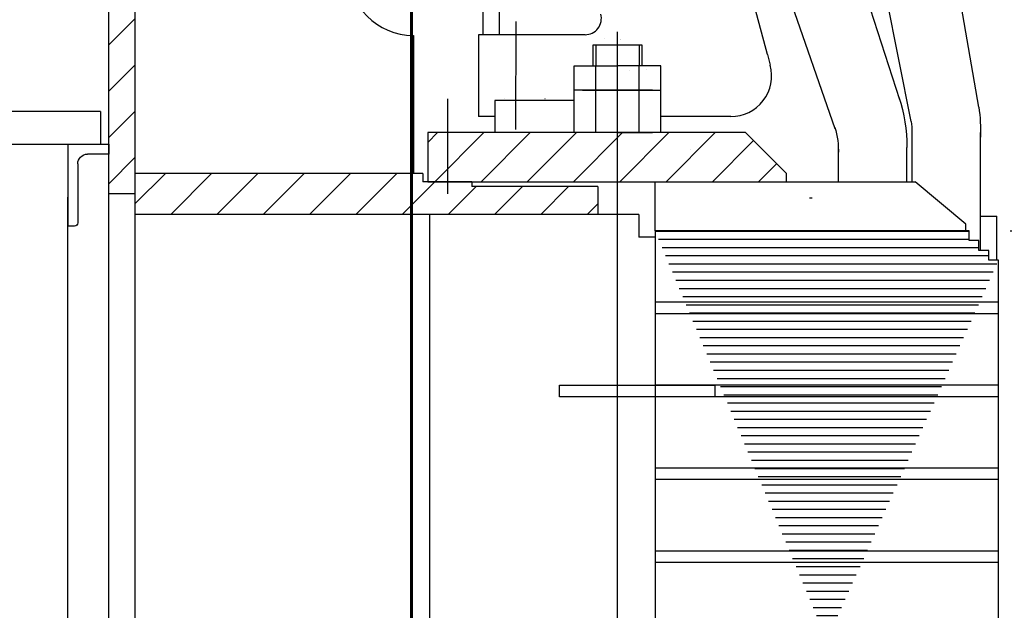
# Model space of a CAD drawing. Header units: millimetres. Extents: x 452087 to 582075, y 10891 to 81641.
# Tile 218 of 256: x 546093 to 546695, y 44787 to 45147. Entities that reach past the tile are written whole.
import ezdxf

# ---------------------------------------------------------------- set-up
doc = ezdxf.new("R2010")
doc.units = ezdxf.units.MM
for name, pattern in [('K5LT_AUXILIARY', [0]), ('K5LT_AXLED', [19.5, 15, -1.5, 1.5, -1.5]), ('K5LT_BASIC', [0]), ('K5LT_THIN', [0]), ('K5LT_THIN_INCLUDED_TO_HATCHING', [0])]:
    doc.linetypes.add(name, pattern=pattern)
for name, color, linetype, true_color in [('C', 4, 'Continuous', 0x00ffff), ('G', 3, 'Continuous', 0x00ff00), ('OSI', 2, 'Continuous', 0xffff00), ('R', 1, 'Continuous', 0xff0000)]:
    doc.layers.add(name, color=color, linetype=linetype, true_color=true_color)
doc.layers.add('ГТО-2_Бетон_060', color=3, linetype='Continuous', lineweight=60)
doc.layers.add('ГТО-2_Штриховка', color=252, linetype='Continuous', lineweight=18)
doc.layers.add('Системный слой', color=7, linetype='Continuous')
pattern_1 = [(45, (-1053.15, 4503.286), (-14.14214, 14.14214), [])]

# ---------------------------------------------------------------- blocks, each defined once
blk = doc.blocks.new('U11')
at = {"layer": 'C', "linetype": 'K5LT_BASIC'}
for p, q in [((281.16, 340.018), (271.66, 340.018)), ((271.66, 340.018), (271.66, 339.318)), ((281.16, 339.318), (281.16, 340.018)), ((271.66, 339.318), (281.16, 339.318))]:
    blk.add_line(p, q, dxfattribs=at)
blk = doc.blocks.new('U66')
at = {"layer": 'G', "linetype": 'K5LT_BASIC'}
for p, q in [((311.215, 354.741), (308.715, 354.741)), ((308.715, 354.741), (308.715, 354.141)), ((311.215, 354.741), (311.215, 349.741)), ((308.715, 354.141), (310.015, 354.141)), ((310.615, 353.541), (310.615, 349.941)), ((310.815, 349.741), (311.215, 349.741))]:
    blk.add_line(p, q, dxfattribs=at)
for centre, radius, start, end in [((310.015, 353.541), 0.6, 0, 90), ((310.815, 349.941), 0.2, 180, 270)]:
    blk.add_arc(centre, radius, start, end, dxfattribs=at)
blk = doc.blocks.new('U298')
at = {"layer": 'G', "linetype": 'K5LT_BASIC'}
for p, q in [((276.115, 359.541), (276.115, 360.791)), ((276.115, 360.791), (279.115, 360.791)), ((279.115, 360.791), (279.115, 359.541)), ((274.969, 358.041), (274.969, 359.541)), ((274.969, 359.541), (277.615, 359.541)), ((276.292, 358.041), (276.292, 359.541)), ((280.261, 359.541), (277.615, 359.541)), ((278.938, 358.041), (278.938, 359.541)), ((280.261, 358.041), (280.261, 359.541)), ((275.818, 359.298), (275.817, 359.298)), ((274.969, 355.458), (274.969, 358.041)), ((277.615, 358.041), (274.969, 358.041)), ((275.469, 358.041), (277.615, 358.041)), ((276.292, 355.458), (276.292, 358.041)), ((279.761, 358.041), (277.615, 358.041)), ((277.615, 358.041), (280.261, 358.041)), ((278.938, 355.458), (278.938, 358.041)), ((280.261, 355.458), (280.261, 358.041)), ((277.615, 355.458), (275.469, 355.458)), ((277.615, 355.458), (279.761, 355.458)), ((278.319, 355.458), (278.319, 355.457))]:
    blk.add_line(p, q, dxfattribs=at)
for centre, radius, start, end in [((275.819, 357.829), 1.469, 90.02842, 90.04924), ((276.674, 358.884), 0.406, 61.04759, 61.04762)]:
    blk.add_arc(centre, radius, start, end, dxfattribs=at)
at = {"layer": 'OSI', "linetype": 'K5LT_AXLED'}
for p, q in [((278.424, 361.196), (278.423, 361.196)), ((278.436, 361.196), (278.435, 361.196)), ((277.433, 361.166), (277.433, 361.166)), ((277.445, 361.166), (277.445, 361.166))]:
    blk.add_line(p, q, dxfattribs=at)
at = {"layer": 'R', "linetype": 'K5LT_THIN'}
for p, q in [((276.295, 360.791), (276.295, 359.541)), ((278.935, 360.791), (278.935, 359.541))]:
    blk.add_line(p, q, dxfattribs=at)
blk = doc.blocks.new('U313')
at = {"layer": 'G', "linetype": 'K5LT_BASIC'}
for p, q in [((262.417, 369.975), (262.783, 371.81)), ((259.652, 356.141), (261.944, 367.607))]:
    blk.add_line(p, q, dxfattribs=at)
for centre, radius, start, end in [((256.9, 372.986), 6, 348.69792, 352.35199), ((266.322, 355.458), 6.705, 174.15063, 180), ((266.322, 355.458), 6.71, 177.89947, 182.10053)]:
    blk.add_arc(centre, radius, start, end, dxfattribs=at)
blk = doc.blocks.new('U314')
at = {"layer": 'G', "linetype": 'K5LT_BASIC'}
for p, q in [((264.318, 369.631), (264.957, 371.597)), ((264.171, 369.176), (264.171, 369.178)), ((263.531, 367.208), (260.371, 357.487))]:
    blk.add_line(p, q, dxfattribs=at)
for centre, radius, start, end in [((261.153, 372.833), 4, 341.99416, 350.71007), ((269.622, 354.553), 9.705, 161.58875, 180)]:
    blk.add_arc(centre, radius, start, end, dxfattribs=at)
blk = doc.blocks.new('U315')
at = {"layer": 'G', "linetype": 'K5LT_BASIC'}
for p, q in [((268.828, 368.656), (269.729, 371.241)), ((264.308, 355.693), (268.733, 368.385))]:
    blk.add_line(p, q, dxfattribs=at)
for centre, radius, start, end in [((264.043, 373.157), 6, 341.37036, 349.66564), ((268.822, 354.35), 4.71, 162.39806, 182.52421)]:
    blk.add_arc(centre, radius, start, end, dxfattribs=at)
blk = doc.blocks.new('U318')
at = {"layer": 'G', "linetype": 'K5LT_BASIC'}
for p, q in [((266.958, 388.546), (264.258, 388.546)), ((266.958, 388.546), (264.272, 388.546)), ((266.865, 388.306), (266.865, 388.306)), ((266.865, 388.306), (266.865, 388.306)), ((268.44, 388.347), (267.392, 388.346))]:
    blk.add_line(p, q, dxfattribs=at)
for centre, radius, start, end in [((263.925, 388.046), 0.3, 89.99953, 174.42955), ((263.925, 388.546), 0.2, 269.99953, 330), ((264.272, 388.346), 0.2, 90, 150), ((266.958, 388.246), 0.3, 41.81031, 90), ((267.405, 388.646), 0.3, 221.81031, 270)]:
    blk.add_arc(centre, radius, start, end, dxfattribs=at)
blk = doc.blocks.new('U317')
at = {"layer": 'G', "linetype": 'K5LT_BASIC'}
for p, q in [((263.422, 387.883), (263.181, 387.883)), ((264.362, 387.083), (264.362, 387.084)), ((264.362, 387.084), (264.362, 387.083)), ((267.602, 387.203), (267.602, 387.044)), ((263.976, 386.843), (262.946, 386.843)), ((266.936, 386.643), (264.322, 386.643)), ((267.402, 386.883), (267.302, 386.883)), ((261.129, 386.011), (261.126, 385.365)), ((261.183, 386.182), (261.334, 386.346)), ((262.622, 386.031), (262.625, 385.389)), ((263.475, 386.084), (263.475, 386.084)), ((260.766, 384.846), (260.669, 383.871)), ((262.992, 384.866), (263.088, 383.891)), ((260.669, 383.871), (260.85, 383.013)), ((263.088, 383.891), (262.951, 383.186)), ((264.69, 382.955), (264.69, 382.954))]:
    blk.add_line(p, q, dxfattribs=at)
for centre, radius, start, end in [((263.181, 386.083), 1.8, 90, 166.33255), ((263.419, 388.092), 0.209, 270.98021, 355.36884), ((267.802, 387.203), 0.2, 90, 180), ((261.141, 386.58), 0.3, 317.48955, 346.33255), ((262.764, 386.431), 0.3, 142.5253, 222.51045), ((262.993, 386.255), 0.589, 87.98743, 142.5253), ((263.976, 386.643), 0.2, 30, 90), ((264.322, 386.843), 0.2, 210, 270), ((266.936, 386.843), 0.2, 270, 336.42182), ((267.302, 386.683), 0.2, 90, 156.42182), ((267.398, 387.093), 0.21, 271.12675, 346.66496), ((261.429, 386.01), 0.3, 145.00798, 179.72112), ((262.322, 386.03), 0.3, 0.27888, 34.99202), ((260.826, 385.367), 0.3, 293.48579, 359.72112), ((262.925, 385.39), 0.3, 180.27888, 247.28287), ((261.065, 384.817), 0.3, 113.48579, 174.30445), ((262.693, 384.837), 0.3, 5.66421, 67.28287)]:
    blk.add_arc(centre, radius, start, end, dxfattribs=at)
at = {"layer": 'Системный слой'}
blk.add_blockref('U318', (0, 0), dxfattribs=at)
blk = doc.blocks.new('U316')
at = {"layer": 'G', "linetype": 'K5LT_BASIC'}
for p, q in [((267.802, 387.403), (268.192, 387.403)), ((268.859, 386.511), (268.848, 386.499)), ((270.068, 386.516), (270.059, 386.525)), ((268.742, 386.226), (268.746, 385.618)), ((270.172, 386.248), (270.175, 385.628)), ((268.395, 384.992), (268.313, 384.165)), ((270.547, 384.993), (270.629, 384.182)), ((270.551, 384.956), (270.563, 384.956)), ((268.316, 384.061), (268.458, 383.188)), ((270.622, 384.061), (270.553, 383.566))]:
    blk.add_line(p, q, dxfattribs=at)
for centre, radius, start, end in [((268.27, 386.655), 1.7, 2.59535, 84.24188), ((268.192, 386.653), 0.75, 7.79698, 90), ((269.142, 386.229), 0.4, 137.38627, 180.34283), ((268.638, 386.715), 0.3, 317.38627, 7.79698), ((270.381, 386.79), 0.416, 187.97997, 219.53937), ((269.772, 386.247), 0.4, 0.27884, 42.35919), ((268.793, 384.952), 0.4, 123.99734, 174.30896), ((268.346, 385.616), 0.4, 303.99734, 0.34283), ((270.575, 385.63), 0.4, 180.27884, 237.85569), ((270.149, 384.953), 0.4, 5.73072, 57.85569), ((268.711, 384.125), 0.4, 174.30896, 189.26909), ((270.231, 384.142), 0.4, 348.19429, 5.73072)]:
    blk.add_arc(centre, radius, start, end, dxfattribs=at)
at = {"layer": 'Системный слой'}
blk.add_blockref('U317', (0, 0), dxfattribs=at)
blk = doc.blocks.new('U319')
at = {"layer": 'R', "linetype": 'K5LT_THIN_INCLUDED_TO_HATCHING'}
for centre in [(262.366, 369.754), (262.161, 368.871), (262.263, 369.313), (262.059, 368.43), (261.957, 367.988)]:
    blk.add_arc(centre, 0.227, 256.96925, 76.96925, dxfattribs=at)
blk = doc.blocks.new('U312')
at = {"layer": 'G', "linetype": 'K5LT_BASIC'}
for p, q in [((270.54, 381.823), (270.553, 383.566)), ((260.845, 383.04), (260.887, 382.885)), ((264.404, 383.187), (262.921, 383.186)), ((268.458, 383.188), (264.302, 383.187)), ((263.373, 382.632), (263.373, 382.632)), ((270.54, 381.823), (270.593, 380.068)), ((270.593, 379.09), (270.593, 380.068)), ((270.593, 372.189), (270.593, 379.609)), ((257.424, 378.125), (257.402, 377.461)), ((257.402, 372.186), (257.402, 377.858)), ((265.101, 372.188), (257.402, 372.186)), ((265.101, 372.188), (270.593, 372.189)), ((269.946, 372.081), (269.947, 372.189)), ((257.931, 370.871), (258.095, 371.818)), ((257.853, 370.425), (257.853, 370.425)), ((257.775, 369.978), (257.775, 369.979)), ((257.698, 369.532), (257.698, 369.532)), ((263.097, 369.375), (263.097, 369.376)), ((268.733, 368.385), (269.048, 369.289)), ((255.522, 357.011), (257.543, 368.639)), ((261.944, 367.607), (261.974, 367.762)), ((255.417, 349.458), (255.417, 355.458)), ((259.617, 355.704), (259.617, 352.458)), ((259.917, 352.458), (259.917, 354.553)), ((264.117, 354.557), (264.117, 352.458))]:
    blk.add_line(p, q, dxfattribs=at)
for centre, radius, start, end in [((262.671, 377.948), 5.25, 109.87412, 178.06863), ((256.125, 372.16), 2, 350.14372, 0.72759), ((267.122, 355.458), 11.705, 172.37165, 181.38924)]:
    blk.add_arc(centre, radius, start, end, dxfattribs=at)
at = {"layer": 'R', "linetype": 'K5LT_THIN'}
for p, q in [((261.697, 382.937), (261.697, 382.937)), ((263.475, 382.635), (263.475, 382.635)), ((258.575, 370.743), (257.931, 370.871)), ((258.486, 370.298), (257.853, 370.425)), ((258.398, 369.854), (257.775, 369.978)), ((258.22, 368.965), (257.623, 369.084)), ((258.309, 369.409), (257.698, 369.532)), ((258.131, 368.521), (257.543, 368.638)), ((252.365, 349.458), (252.359, 349.458)), ((253.615, 349.458), (253.015, 349.458)), ((267.566, 349.458), (256.309, 349.458))]:
    blk.add_line(p, q, dxfattribs=at)
at = {"layer": 'R', "linetype": 'K5LT_THIN_INCLUDED_TO_HATCHING'}
for p, q in [((258.486, 370.298), (262.319, 369.532)), ((258.575, 370.743), (262.417, 369.975)), ((258.398, 369.854), (262.221, 369.09)), ((258.309, 369.409), (262.121, 368.648)), ((258.131, 368.521), (261.973, 367.753)), ((258.22, 368.965), (262.021, 368.205))]:
    blk.add_line(p, q, dxfattribs=at)
at = {"layer": 'R', "linetype": 'K5LT_AUXILIARY'}
for p, q in [((270.223, 367.202), (270.222, 367.202)), ((265.717, 351.458), (265.88, 351.458))]:
    blk.add_line(p, q, dxfattribs=at)
at = {"layer": 'R', "linetype": 'K5LT_THIN_INCLUDED_TO_HATCHING'}
for centre in [(257.892, 370.648), (257.814, 370.202), (257.737, 369.755), (257.581, 368.862), (257.659, 369.309)]:
    blk.add_arc(centre, 0.227, 80.14372, 260.14372, dxfattribs=at)
at = {"layer": 'Системный слой'}
for name in ['U316', 'U313', 'U314', 'U315', 'U319']:
    blk.add_blockref(name, (0, 0), dxfattribs=at)
blk = doc.blocks.new('U339')
at = {"layer": 'G', "linetype": 'K5LT_BASIC'}
for p, q in [((284.855, 365.774), (284.855, 361.432)), ((285.855, 365.774), (285.855, 361.435))]:
    blk.add_line(p, q, dxfattribs=at)
blk = doc.blocks.new('U338')
at = {"layer": 'OSI', "linetype": 'K5LT_AXLED'}
blk.add_line((285.355, 366.363), (285.355, 364.139), dxfattribs=at)
at = {"layer": 'Системный слой'}
blk.add_blockref('U339', (0, 0), dxfattribs=at)
blk = doc.blocks.new('A$C4E9A3E51')
h = blk.add_hatch()
h.set_pattern_fill('МЕТАЛЛ', color=256, scale=10, angle=45, style=0, pattern_type=0)
h.set_pattern_definition(pattern_1)
h.paths.add_polyline_path([(-2034, 8050.7), (-2034, 8213.45), (-2018, 8213.45), (-2018, 8020.36), (-2034, 8020.36), (-2034, 8044.7)])
h = blk.add_hatch()
h.set_pattern_fill('МЕТАЛЛ', color=256, scale=10, angle=45, style=0, pattern_type=0)
h.set_pattern_definition(pattern_1)
h.paths.add_polyline_path([(-1644.69, 8057.86), (-1839, 8057.86), (-1839, 8027.86), (-1812, 8027.86), (-1735, 8027.86), (-1732, 8027.86), (-1619.69, 8027.86), (-1619.69, 8032.86)])
h = blk.add_hatch()
h.set_pattern_fill('МЕТАЛЛ', color=256, scale=10, angle=45, style=0, pattern_type=0)
h.set_pattern_definition(pattern_1)
h.paths.add_polyline_path([(-2018, 8032.86), (-1842, 8032.86), (-1842, 8027.86), (-1839, 8027.86), (-1834.13, 8027.86), (-1812, 8027.86), (-1812, 8024.86), (-1735, 8024.86), (-1735, 8007.86), (-2018, 8007.86)])
h = blk.add_hatch()
h.set_pattern_fill('МЕТАЛЛ', color=256, scale=10, style=0, pattern_type=0)
h.set_pattern_definition([(0, (-1053.149, 4503.2863), (0, 5), [])])
h.paths.add_polyline_path([(-1595, 7747.86), (-1700, 7997.86), (-1508, 7997.86), (-1508, 7991.86), (-1502, 7991.86), (-1502, 7985.86), (-1496, 7985.86), (-1496, 7979.86), (-1490, 7979.86)])
for p, q in [((-2034, 7064.98), (-2034, 8248.07)), ((-2018, 8248.07), (-2018, 7064.98)), ((-1631.32, 8105.52), (-1644.77, 8155.73)), ((-1785.22, 8125.67), (-1785.29, 8059.83)), ((-1847.8, 8117.29), (-1847.8, 8032.86)), ((-1807.89, 8117.63), (-1807.9, 8067.63)), ((-1742.85, 8117.63), (-1807.88, 8117.63)), ((-1723, 7747.86), (-1723, 8119.45)), ((-1631.32, 8105.52), (-1629.6, 8099.1)), ((-1826.84, 8078.55), (-1826.84, 8020.36)), ((-1791.93, 8078.55), (-1791.93, 8078.55)), ((-1791.93, 8078.55), (-1791.93, 8078.55)), ((-1767.3, 8078.45), (-1767.37, 8078.45)), ((-1776.33, 8077.53), (-1797.9, 8077.53)), ((-1797.9, 8077.53), (-1797.9, 8057.86)), ((-1760.34, 8077.53), (-1787.3, 8077.53)), ((-1774.94, 8077.6), (-1774.94, 8077.5)), ((-1749.4, 8077.53), (-1760.34, 8077.53)), ((-2039, 8070.7), (-2343, 8070.7)), ((-2039, 8070.7), (-2039, 8050.7)), ((-1797.9, 8067.63), (-1807.9, 8067.63)), ((-1674.62, 8067.63), (-1696.48, 8067.63)), ((-1653.75, 8067.63), (-1679.24, 8067.63)), ((-1719.5, 8057.86), (-1839, 8057.86)), ((-1644.69, 8057.86), (-1839, 8057.86)), ((-1839, 8057.86), (-1839, 8027.86)), ((-1619.69, 8032.86), (-1644.69, 8057.86)), ((-1501.02, 7985.86), (-1501.02, 8056.92)), ((-2343, 8050.7), (-2039, 8050.7)), ((-1678.36, 8047.7), (-1678.36, 8047.71)), ((-1842, 8032.86), (-2018, 8032.86)), ((-1842, 8032.86), (-1842, 8027.86)), ((-1619.69, 8027.86), (-1619.69, 8032.86)), ((-1812, 8027.86), (-1842, 8027.86)), ((-1812, 8027.86), (-1839, 8027.86)), ((-1839, 8027.86), (-1619.69, 8027.86)), ((-1834.13, 8027.86), (-1540.99, 8027.86)), ((-1812, 8027.86), (-1812, 8024.86)), ((-1735, 8024.86), (-1812, 8024.86)), ((-1735, 8024.86), (-1735, 8007.86)), ((-1700, 7997.86), (-1700, 8027.86)), ((-1510, 8001.86), (-1540.99, 8027.86)), ((-2059, 7466.2), (-2059, 8018.41)), ((-2018, 8020.36), (-2034, 8020.36)), ((-1735, 8007.86), (-2018, 8007.86)), ((-1838, 8007.86), (-1838, 7473.86)), ((-1710, 8007.86), (-1735, 8007.86)), ((-1710, 8007.86), (-1710, 7993.86)), ((-1501, 8006.86), (-1491, 8006.86)), ((-1491, 7979.86), (-1491, 8006.86)), ((-1510, 7997.86), (-1510, 8001.86)), ((-1508, 7997.86), (-1700, 7997.86)), ((-1700, 7997.86), (-1700, 7497.86)), ((-1508, 7991.86), (-1508, 7997.86)), ((-1700, 7993.86), (-1710, 7993.86)), ((-1502, 7991.86), (-1508, 7991.86)), ((-1502, 7985.86), (-1502, 7991.86)), ((-1496, 7985.86), (-1502, 7985.86)), ((-1496, 7979.86), (-1496, 7985.86)), ((-1490, 7979.86), (-1496, 7979.86)), ((-1490, 7515.86), (-1490, 7979.86)), ((-1490, 7954.16), (-1700, 7954.16)), ((-1490, 7947.16), (-1700, 7947.16)), ((-1490, 7903.46), (-1700, 7903.46)), ((-1490, 7896.46), (-1700, 7896.46)), ((-1490, 7852.76), (-1700, 7852.76)), ((-1490, 7845.76), (-1700, 7845.76)), ((-1490, 7802.06), (-1700, 7802.06)), ((-1490, 7795.06), (-1700, 7795.06))]:
    blk.add_line(p, q)
for centre, radius, start, end in [((-1847.8, 8157.29), 40, 180, 270), ((-1742.85, 8127.66), 10, 270, 15), ((-1653.75, 8092.63), 25, 270, 15)]:
    blk.add_arc(centre, radius, start, end)
at = {"xscale": -10, "yscale": 10, "zscale": 10}
for name in ['U312', 'U338', 'U298', 'U66', 'U11']:
    blk.add_blockref(name, (1053.15, 4503.29), dxfattribs=at)

msp = doc.modelspace()

# ---------------------------------------------------------------- hatches: boundary and pattern name
at = {"layer": 'ГТО-2_Штриховка'}
h = msp.add_hatch(dxfattribs=at)
h.set_pattern_fill('ANSI35', color=256, scale=100)
h.set_pattern_definition([(45, (-17131.3, -1493781.44), (-449.0128, 449.0128), []), (45, (-16682.3, -1493781.44), (-449.0128, 449.0128), [793.75, -158.75, 0, -158.75])])
h.paths.add_polyline_path([(560273.22, 43536.13), (555873.22, 43536.13), (555873.22, 50536.13), (560273.22, 50536.13)], flags=16)
h.paths.add_polyline_path([(560281.28, 43016.75), (560273.22, 39436.13), (555873.22, 39436.13), (555873.22, 43016.75)], flags=16)
h.paths.add_polyline_path([(554872.97, 43536.13), (540981.27, 43536.13), (540981.27, 54483.43), (542281.28, 55136.13), (542273.21, 56036.13), (553581.03, 56036.13), (553581.03, 55236.13), (554881.28, 54586.13)], flags=16)
h.paths.add_polyline_path([(560273.22, 38936.13), (560273.22, 35286.13), (555873.22, 35286.13), (555873.22, 38936.13)], flags=16)
h.paths.add_polyline_path([(554872.97, 43036.13), (554872.95, 36436.11), (548209.36, 36436.13), (548381.03, 36436.13), (547361.03, 36436.13), (547361.03, 36221.13), (547141.03, 36221.13), (547141.03, 36006.13), (546921.03, 36006.13), (546921.03, 35791.13), (546701.03, 35791.13), (546701.03, 35576.13), (546481.03, 35576.13), (546481.03, 35361.13), (546261.03, 35361.13), (546261.03, 35146.13), (546041.03, 35146.13), (546041.03, 34931.13), (545821.03, 34931.13), (545821.03, 34716.13), (545601.03, 34716.13), (545601.03, 34501.13), (545381.03, 34501.13), (545381.03, 34236.13), (540981.27, 34236.13), (540981.27, 43016.75), (545681.03, 43018.39), (545681.03, 42519.44), (546676.13, 42522.72), (546685.93, 43015.11), (549681.75, 43016.73), (549680.3, 42521.08), (550681.03, 42521.08), (550681.03, 43036.13)], flags=16)
h.paths.add_polyline_path([(540981.28, 54486.13), (540981.33, 42536.13)], flags=16)
h.paths.add_polyline_path([(540331.27, 56536.13), (540331.27, 56536.13), (539481.27, 56614.46), (539481.27, 43036.13), (538481.27, 43036.13), (538473.47, 31236.14), (539891.28, 31236.14), (542691.28, 29236.13), (543991.28, 29236.13), (545491.28, 30236.13), (554953.22, 30236.13), (556153.47, 31036.13), (564473.47, 31036.13), (564473.22, 53098.49), (567681.03, 54406.13), (567681.03, 55381.13), (562673.22, 55381.13), (562673.22, 56536.13), (561545.99, 56536.13), (561545.99, 56286.13), (561245.99, 56286.13), (561245.99, 51036.13), (555745.99, 51036.13), (555745.99, 56036.13), (555700.28, 56036.13), (555745.99, 56286.13), (555445.99, 56286.13), (555445.99, 56536.13)])

# ---------------------------------------------------------------- linework, layer by layer
at = {"layer": 'ГТО-2_Бетон_060'}
msp.add_line((546332.03, 46416.68, 0), (546332.03, 43536.13, 0), dxfattribs=at)

# ---------------------------------------------------------------- block references
at = {"color": 1, "lineweight": 40}
msp.add_blockref('A$C4E9A3E51', (548181.03, 37020.61, 0), dxfattribs=at)

doc.saveas('drawing.dxf')
